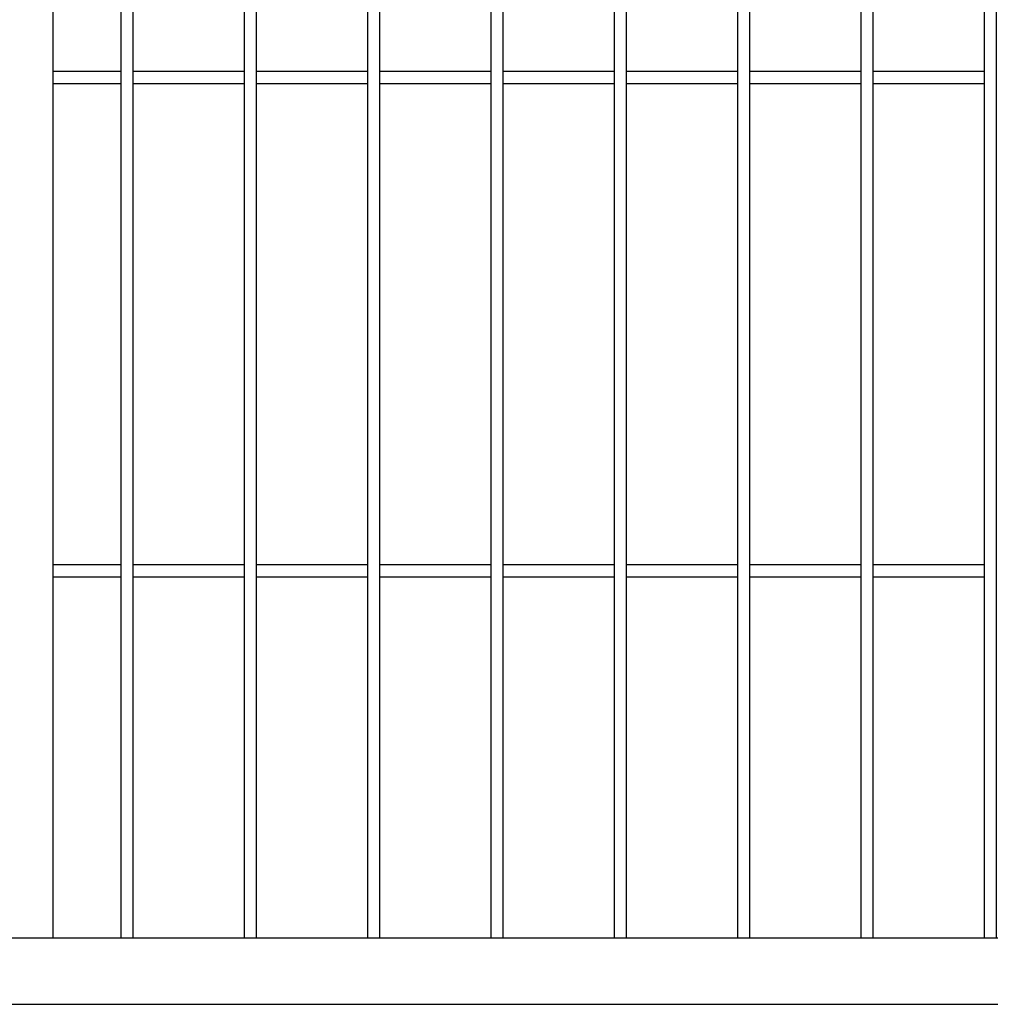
# Model space of a CAD drawing. Header units: inches. Extents: x 43593 to 117387, y -66787 to -26237.
# Tile 127 of 256: x 50263 to 50302, y -33646 to -33606. Entities that reach past the tile are written whole.
import ezdxf

# ---------------------------------------------------------------- set-up
doc = ezdxf.new("R2010")
doc.units = ezdxf.units.IN
doc.header["$MEASUREMENT"] = 0
doc.layers.add('AW OGRODZENIA', color=253, linetype='Continuous')

msp = doc.modelspace()

# ---------------------------------------------------------------- linework, layer by layer
at = {"layer": 'AW OGRODZENIA'}
for p, q in [((50264.318, -33528.957), (50264.318, -33643.557)), ((50264.318, -33608.418), (50267.072, -33608.418)), ((50264.318, -33608.418), (50267.072, -33608.418)), ((50264.318, -33608.418), (50267.072, -33608.418)), ((50264.318, -33608.418), (50267.072, -33608.418)), ((50264.318, -33608.418), (50267.072, -33608.418)), ((50264.318, -33608.418), (50267.072, -33608.418)), ((50264.318, -33608.418), (50267.072, -33608.418)), ((50264.318, -33608.418), (50267.072, -33608.418)), ((50264.318, -33608.418), (50267.072, -33608.418)), ((50264.318, -33608.418), (50267.072, -33608.418)), ((50264.318, -33608.418), (50267.072, -33608.418)), ((50264.318, -33608.418), (50267.072, -33608.418)), ((50264.318, -33608.418), (50267.072, -33608.418)), ((50264.318, -33608.418), (50267.072, -33608.418)), ((50264.318, -33608.418), (50267.072, -33608.418)), ((50264.318, -33608.418), (50267.072, -33608.418)), ((50264.318, -33608.418), (50267.072, -33608.418)), ((50264.318, -33608.418), (50267.072, -33608.418)), ((50264.318, -33608.418), (50267.072, -33608.418)), ((50264.318, -33608.418), (50267.072, -33608.418)), ((50264.318, -33608.418), (50267.072, -33608.418)), ((50264.318, -33608.418), (50267.072, -33608.418)), ((50264.318, -33608.418), (50267.072, -33608.418)), ((50264.318, -33608.418), (50267.072, -33608.418)), ((50264.318, -33608.418), (50267.072, -33608.418)), ((50267.568, -33608.418), (50272.072, -33608.418)), ((50267.568, -33608.418), (50272.072, -33608.418)), ((50267.568, -33608.418), (50272.072, -33608.418)), ((50267.568, -33608.418), (50272.072, -33608.418)), ((50267.568, -33608.418), (50272.072, -33608.418)), ((50267.568, -33608.418), (50272.072, -33608.418)), ((50267.568, -33608.418), (50272.072, -33608.418)), ((50267.568, -33608.418), (50272.072, -33608.418)), ((50267.568, -33608.418), (50272.072, -33608.418)), ((50267.568, -33608.418), (50272.072, -33608.418)), ((50267.568, -33608.418), (50272.072, -33608.418)), ((50267.568, -33608.418), (50272.072, -33608.418)), ((50267.568, -33608.418), (50272.072, -33608.418)), ((50267.568, -33608.418), (50272.072, -33608.418)), ((50267.568, -33608.418), (50272.072, -33608.418)), ((50267.568, -33608.418), (50272.072, -33608.418)), ((50267.568, -33608.418), (50272.072, -33608.418)), ((50267.568, -33608.418), (50272.072, -33608.418)), ((50267.568, -33608.418), (50272.072, -33608.418)), ((50267.568, -33608.418), (50272.072, -33608.418)), ((50267.568, -33608.418), (50272.072, -33608.418)), ((50267.568, -33608.418), (50272.072, -33608.418)), ((50267.568, -33608.418), (50272.072, -33608.418)), ((50267.568, -33608.418), (50272.072, -33608.418)), ((50267.568, -33608.418), (50272.072, -33608.418)), ((50272.568, -33608.418), (50277.072, -33608.418)), ((50272.568, -33608.418), (50277.072, -33608.418)), ((50272.568, -33608.418), (50277.072, -33608.418)), ((50272.568, -33608.418), (50277.072, -33608.418)), ((50272.568, -33608.418), (50277.072, -33608.418)), ((50272.568, -33608.418), (50277.072, -33608.418)), ((50272.568, -33608.418), (50277.072, -33608.418)), ((50272.568, -33608.418), (50277.072, -33608.418)), ((50272.568, -33608.418), (50277.072, -33608.418)), ((50272.568, -33608.418), (50277.072, -33608.418)), ((50272.568, -33608.418), (50277.072, -33608.418)), ((50272.568, -33608.418), (50277.072, -33608.418)), ((50272.568, -33608.418), (50277.072, -33608.418)), ((50272.568, -33608.418), (50277.072, -33608.418)), ((50272.568, -33608.418), (50277.072, -33608.418)), ((50272.568, -33608.418), (50277.072, -33608.418)), ((50272.568, -33608.418), (50277.072, -33608.418)), ((50272.568, -33608.418), (50277.072, -33608.418)), ((50272.568, -33608.418), (50277.072, -33608.418)), ((50272.568, -33608.418), (50277.072, -33608.418)), ((50272.568, -33608.418), (50277.072, -33608.418)), ((50272.568, -33608.418), (50277.072, -33608.418)), ((50272.568, -33608.418), (50277.072, -33608.418)), ((50272.568, -33608.418), (50277.072, -33608.418)), ((50272.568, -33608.418), (50277.072, -33608.418)), ((50277.568, -33608.418), (50282.072, -33608.418)), ((50277.568, -33608.418), (50282.072, -33608.418)), ((50277.568, -33608.418), (50282.072, -33608.418)), ((50277.568, -33608.418), (50282.072, -33608.418)), ((50277.568, -33608.418), (50282.072, -33608.418)), ((50277.568, -33608.418), (50282.072, -33608.418)), ((50277.568, -33608.418), (50282.072, -33608.418)), ((50277.568, -33608.418), (50282.072, -33608.418)), ((50277.568, -33608.418), (50282.072, -33608.418)), ((50277.568, -33608.418), (50282.072, -33608.418)), ((50277.568, -33608.418), (50282.072, -33608.418)), ((50277.568, -33608.418), (50282.072, -33608.418)), ((50277.568, -33608.418), (50282.072, -33608.418)), ((50277.568, -33608.418), (50282.072, -33608.418)), ((50277.568, -33608.418), (50282.072, -33608.418)), ((50277.568, -33608.418), (50282.072, -33608.418)), ((50277.568, -33608.418), (50282.072, -33608.418)), ((50277.568, -33608.418), (50282.072, -33608.418)), ((50277.568, -33608.418), (50282.072, -33608.418)), ((50277.568, -33608.418), (50282.072, -33608.418)), ((50277.568, -33608.418), (50282.072, -33608.418)), ((50277.568, -33608.418), (50282.072, -33608.418)), ((50277.568, -33608.418), (50282.072, -33608.418)), ((50277.568, -33608.418), (50282.072, -33608.418)), ((50277.568, -33608.418), (50282.072, -33608.418)), ((50282.568, -33608.418), (50287.072, -33608.418)), ((50282.568, -33608.418), (50287.072, -33608.418)), ((50282.568, -33608.418), (50287.072, -33608.418)), ((50282.568, -33608.418), (50287.072, -33608.418)), ((50282.568, -33608.418), (50287.072, -33608.418)), ((50282.568, -33608.418), (50287.072, -33608.418)), ((50282.568, -33608.418), (50287.072, -33608.418)), ((50282.568, -33608.418), (50287.072, -33608.418)), ((50282.568, -33608.418), (50287.072, -33608.418)), ((50282.568, -33608.418), (50287.072, -33608.418)), ((50282.568, -33608.418), (50287.072, -33608.418)), ((50282.568, -33608.418), (50287.072, -33608.418)), ((50282.568, -33608.418), (50287.072, -33608.418)), ((50282.568, -33608.418), (50287.072, -33608.418)), ((50282.568, -33608.418), (50287.072, -33608.418)), ((50282.568, -33608.418), (50287.072, -33608.418)), ((50282.568, -33608.418), (50287.072, -33608.418)), ((50282.568, -33608.418), (50287.072, -33608.418)), ((50282.568, -33608.418), (50287.072, -33608.418)), ((50282.568, -33608.418), (50287.072, -33608.418)), ((50282.568, -33608.418), (50287.072, -33608.418)), ((50282.568, -33608.418), (50287.072, -33608.418)), ((50282.568, -33608.418), (50287.072, -33608.418)), ((50282.568, -33608.418), (50287.072, -33608.418)), ((50282.568, -33608.418), (50287.072, -33608.418)), ((50287.568, -33608.418), (50292.072, -33608.418)), ((50287.568, -33608.418), (50292.072, -33608.418)), ((50287.568, -33608.418), (50292.072, -33608.418)), ((50287.568, -33608.418), (50292.072, -33608.418)), ((50287.568, -33608.418), (50292.072, -33608.418)), ((50287.568, -33608.418), (50292.072, -33608.418)), ((50287.568, -33608.418), (50292.072, -33608.418)), ((50287.568, -33608.418), (50292.072, -33608.418)), ((50287.568, -33608.418), (50292.072, -33608.418)), ((50287.568, -33608.418), (50292.072, -33608.418)), ((50287.568, -33608.418), (50292.072, -33608.418)), ((50287.568, -33608.418), (50292.072, -33608.418)), ((50287.568, -33608.418), (50292.072, -33608.418)), ((50287.568, -33608.418), (50292.072, -33608.418)), ((50287.568, -33608.418), (50292.072, -33608.418)), ((50287.568, -33608.418), (50292.072, -33608.418)), ((50287.568, -33608.418), (50292.072, -33608.418)), ((50287.568, -33608.418), (50292.072, -33608.418)), ((50287.568, -33608.418), (50292.072, -33608.418)), ((50287.568, -33608.418), (50292.072, -33608.418)), ((50287.568, -33608.418), (50292.072, -33608.418)), ((50287.568, -33608.418), (50292.072, -33608.418)), ((50287.568, -33608.418), (50292.072, -33608.418)), ((50287.568, -33608.418), (50292.072, -33608.418)), ((50287.568, -33608.418), (50292.072, -33608.418)), ((50292.568, -33608.418), (50297.072, -33608.418)), ((50292.568, -33608.418), (50297.072, -33608.418)), ((50292.568, -33608.418), (50297.072, -33608.418)), ((50292.568, -33608.418), (50297.072, -33608.418)), ((50292.568, -33608.418), (50297.072, -33608.418)), ((50292.568, -33608.418), (50297.072, -33608.418)), ((50292.568, -33608.418), (50297.072, -33608.418)), ((50292.568, -33608.418), (50297.072, -33608.418)), ((50292.568, -33608.418), (50297.072, -33608.418)), ((50292.568, -33608.418), (50297.072, -33608.418)), ((50292.568, -33608.418), (50297.072, -33608.418)), ((50292.568, -33608.418), (50297.072, -33608.418)), ((50292.568, -33608.418), (50297.072, -33608.418)), ((50292.568, -33608.418), (50297.072, -33608.418)), ((50292.568, -33608.418), (50297.072, -33608.418)), ((50292.568, -33608.418), (50297.072, -33608.418)), ((50292.568, -33608.418), (50297.072, -33608.418)), ((50292.568, -33608.418), (50297.072, -33608.418)), ((50292.568, -33608.418), (50297.072, -33608.418)), ((50292.568, -33608.418), (50297.072, -33608.418)), ((50292.568, -33608.418), (50297.072, -33608.418)), ((50292.568, -33608.418), (50297.072, -33608.418)), ((50292.568, -33608.418), (50297.072, -33608.418)), ((50292.568, -33608.418), (50297.072, -33608.418)), ((50292.568, -33608.418), (50297.072, -33608.418)), ((50297.568, -33608.418), (50302.072, -33608.418)), ((50297.568, -33608.418), (50302.072, -33608.418)), ((50297.568, -33608.418), (50302.072, -33608.418)), ((50297.568, -33608.418), (50302.072, -33608.418)), ((50297.568, -33608.418), (50302.072, -33608.418)), ((50297.568, -33608.418), (50302.072, -33608.418)), ((50297.568, -33608.418), (50302.072, -33608.418)), ((50297.568, -33608.418), (50302.072, -33608.418)), ((50297.568, -33608.418), (50302.072, -33608.418)), ((50297.568, -33608.418), (50302.072, -33608.418)), ((50297.568, -33608.418), (50302.072, -33608.418)), ((50297.568, -33608.418), (50302.072, -33608.418)), ((50297.568, -33608.418), (50302.072, -33608.418)), ((50297.568, -33608.418), (50302.072, -33608.418)), ((50297.568, -33608.418), (50302.072, -33608.418)), ((50297.568, -33608.418), (50302.072, -33608.418)), ((50297.568, -33608.418), (50302.072, -33608.418)), ((50297.568, -33608.418), (50302.072, -33608.418)), ((50297.568, -33608.418), (50302.072, -33608.418)), ((50297.568, -33608.418), (50302.072, -33608.418)), ((50297.568, -33608.418), (50302.072, -33608.418)), ((50297.568, -33608.418), (50302.072, -33608.418)), ((50297.568, -33608.418), (50302.072, -33608.418)), ((50297.568, -33608.418), (50302.072, -33608.418)), ((50297.568, -33608.418), (50302.072, -33608.418)), ((50264.318, -33608.918), (50267.072, -33608.918)), ((50264.318, -33608.918), (50267.072, -33608.918)), ((50264.318, -33608.918), (50267.072, -33608.918)), ((50264.318, -33608.918), (50267.072, -33608.918)), ((50264.318, -33608.918), (50267.072, -33608.918)), ((50264.318, -33608.918), (50267.072, -33608.918)), ((50264.318, -33608.918), (50267.072, -33608.918)), ((50264.318, -33608.918), (50267.072, -33608.918)), ((50264.318, -33608.918), (50267.072, -33608.918)), ((50264.318, -33608.918), (50267.072, -33608.918)), ((50264.318, -33608.918), (50267.072, -33608.918)), ((50264.318, -33608.918), (50267.072, -33608.918)), ((50264.318, -33608.918), (50267.072, -33608.918)), ((50264.318, -33608.918), (50267.072, -33608.918)), ((50264.318, -33608.918), (50267.072, -33608.918)), ((50264.318, -33608.918), (50267.072, -33608.918)), ((50264.318, -33608.918), (50267.072, -33608.918)), ((50264.318, -33608.918), (50267.072, -33608.918)), ((50264.318, -33608.918), (50267.072, -33608.918)), ((50264.318, -33608.918), (50267.072, -33608.918)), ((50264.318, -33608.918), (50267.072, -33608.918)), ((50264.318, -33608.918), (50267.072, -33608.918)), ((50264.318, -33608.918), (50267.072, -33608.918)), ((50264.318, -33608.918), (50267.072, -33608.918)), ((50264.318, -33608.918), (50267.072, -33608.918)), ((50267.568, -33608.918), (50272.072, -33608.918)), ((50267.568, -33608.918), (50272.072, -33608.918)), ((50267.568, -33608.918), (50272.072, -33608.918)), ((50267.568, -33608.918), (50272.072, -33608.918)), ((50267.568, -33608.918), (50272.072, -33608.918)), ((50267.568, -33608.918), (50272.072, -33608.918)), ((50267.568, -33608.918), (50272.072, -33608.918)), ((50267.568, -33608.918), (50272.072, -33608.918)), ((50267.568, -33608.918), (50272.072, -33608.918)), ((50267.568, -33608.918), (50272.072, -33608.918)), ((50267.568, -33608.918), (50272.072, -33608.918)), ((50267.568, -33608.918), (50272.072, -33608.918)), ((50267.568, -33608.918), (50272.072, -33608.918)), ((50267.568, -33608.918), (50272.072, -33608.918)), ((50267.568, -33608.918), (50272.072, -33608.918)), ((50267.568, -33608.918), (50272.072, -33608.918)), ((50267.568, -33608.918), (50272.072, -33608.918)), ((50267.568, -33608.918), (50272.072, -33608.918)), ((50267.568, -33608.918), (50272.072, -33608.918)), ((50267.568, -33608.918), (50272.072, -33608.918)), ((50267.568, -33608.918), (50272.072, -33608.918)), ((50267.568, -33608.918), (50272.072, -33608.918)), ((50267.568, -33608.918), (50272.072, -33608.918)), ((50267.568, -33608.918), (50272.072, -33608.918)), ((50267.568, -33608.918), (50272.072, -33608.918)), ((50272.568, -33608.918), (50277.072, -33608.918)), ((50272.568, -33608.918), (50277.072, -33608.918)), ((50272.568, -33608.918), (50277.072, -33608.918)), ((50272.568, -33608.918), (50277.072, -33608.918)), ((50272.568, -33608.918), (50277.072, -33608.918)), ((50272.568, -33608.918), (50277.072, -33608.918)), ((50272.568, -33608.918), (50277.072, -33608.918)), ((50272.568, -33608.918), (50277.072, -33608.918)), ((50272.568, -33608.918), (50277.072, -33608.918)), ((50272.568, -33608.918), (50277.072, -33608.918)), ((50272.568, -33608.918), (50277.072, -33608.918)), ((50272.568, -33608.918), (50277.072, -33608.918)), ((50272.568, -33608.918), (50277.072, -33608.918)), ((50272.568, -33608.918), (50277.072, -33608.918)), ((50272.568, -33608.918), (50277.072, -33608.918)), ((50272.568, -33608.918), (50277.072, -33608.918)), ((50272.568, -33608.918), (50277.072, -33608.918)), ((50272.568, -33608.918), (50277.072, -33608.918)), ((50272.568, -33608.918), (50277.072, -33608.918)), ((50272.568, -33608.918), (50277.072, -33608.918)), ((50272.568, -33608.918), (50277.072, -33608.918)), ((50272.568, -33608.918), (50277.072, -33608.918)), ((50272.568, -33608.918), (50277.072, -33608.918)), ((50272.568, -33608.918), (50277.072, -33608.918)), ((50272.568, -33608.918), (50277.072, -33608.918)), ((50277.568, -33608.918), (50282.072, -33608.918)), ((50277.568, -33608.918), (50282.072, -33608.918)), ((50277.568, -33608.918), (50282.072, -33608.918)), ((50277.568, -33608.918), (50282.072, -33608.918)), ((50277.568, -33608.918), (50282.072, -33608.918)), ((50277.568, -33608.918), (50282.072, -33608.918)), ((50277.568, -33608.918), (50282.072, -33608.918)), ((50277.568, -33608.918), (50282.072, -33608.918)), ((50277.568, -33608.918), (50282.072, -33608.918)), ((50277.568, -33608.918), (50282.072, -33608.918)), ((50277.568, -33608.918), (50282.072, -33608.918)), ((50277.568, -33608.918), (50282.072, -33608.918)), ((50277.568, -33608.918), (50282.072, -33608.918)), ((50277.568, -33608.918), (50282.072, -33608.918)), ((50277.568, -33608.918), (50282.072, -33608.918)), ((50277.568, -33608.918), (50282.072, -33608.918)), ((50277.568, -33608.918), (50282.072, -33608.918)), ((50277.568, -33608.918), (50282.072, -33608.918)), ((50277.568, -33608.918), (50282.072, -33608.918)), ((50277.568, -33608.918), (50282.072, -33608.918)), ((50277.568, -33608.918), (50282.072, -33608.918)), ((50277.568, -33608.918), (50282.072, -33608.918)), ((50277.568, -33608.918), (50282.072, -33608.918)), ((50277.568, -33608.918), (50282.072, -33608.918)), ((50277.568, -33608.918), (50282.072, -33608.918)), ((50282.568, -33608.918), (50287.072, -33608.918)), ((50282.568, -33608.918), (50287.072, -33608.918)), ((50282.568, -33608.918), (50287.072, -33608.918)), ((50282.568, -33608.918), (50287.072, -33608.918)), ((50282.568, -33608.918), (50287.072, -33608.918)), ((50282.568, -33608.918), (50287.072, -33608.918)), ((50282.568, -33608.918), (50287.072, -33608.918)), ((50282.568, -33608.918), (50287.072, -33608.918)), ((50282.568, -33608.918), (50287.072, -33608.918)), ((50282.568, -33608.918), (50287.072, -33608.918)), ((50282.568, -33608.918), (50287.072, -33608.918)), ((50282.568, -33608.918), (50287.072, -33608.918)), ((50282.568, -33608.918), (50287.072, -33608.918)), ((50282.568, -33608.918), (50287.072, -33608.918)), ((50282.568, -33608.918), (50287.072, -33608.918)), ((50282.568, -33608.918), (50287.072, -33608.918)), ((50282.568, -33608.918), (50287.072, -33608.918)), ((50282.568, -33608.918), (50287.072, -33608.918)), ((50282.568, -33608.918), (50287.072, -33608.918)), ((50282.568, -33608.918), (50287.072, -33608.918)), ((50282.568, -33608.918), (50287.072, -33608.918)), ((50282.568, -33608.918), (50287.072, -33608.918)), ((50282.568, -33608.918), (50287.072, -33608.918)), ((50282.568, -33608.918), (50287.072, -33608.918)), ((50282.568, -33608.918), (50287.072, -33608.918)), ((50287.568, -33608.918), (50292.072, -33608.918)), ((50287.568, -33608.918), (50292.072, -33608.918)), ((50287.568, -33608.918), (50292.072, -33608.918)), ((50287.568, -33608.918), (50292.072, -33608.918)), ((50287.568, -33608.918), (50292.072, -33608.918)), ((50287.568, -33608.918), (50292.072, -33608.918)), ((50287.568, -33608.918), (50292.072, -33608.918)), ((50287.568, -33608.918), (50292.072, -33608.918)), ((50287.568, -33608.918), (50292.072, -33608.918)), ((50287.568, -33608.918), (50292.072, -33608.918)), ((50287.568, -33608.918), (50292.072, -33608.918)), ((50287.568, -33608.918), (50292.072, -33608.918)), ((50287.568, -33608.918), (50292.072, -33608.918)), ((50287.568, -33608.918), (50292.072, -33608.918)), ((50287.568, -33608.918), (50292.072, -33608.918)), ((50287.568, -33608.918), (50292.072, -33608.918)), ((50287.568, -33608.918), (50292.072, -33608.918)), ((50287.568, -33608.918), (50292.072, -33608.918)), ((50287.568, -33608.918), (50292.072, -33608.918)), ((50287.568, -33608.918), (50292.072, -33608.918)), ((50287.568, -33608.918), (50292.072, -33608.918)), ((50287.568, -33608.918), (50292.072, -33608.918)), ((50287.568, -33608.918), (50292.072, -33608.918)), ((50287.568, -33608.918), (50292.072, -33608.918)), ((50287.568, -33608.918), (50292.072, -33608.918)), ((50292.568, -33608.918), (50297.072, -33608.918)), ((50292.568, -33608.918), (50297.072, -33608.918)), ((50292.568, -33608.918), (50297.072, -33608.918)), ((50292.568, -33608.918), (50297.072, -33608.918)), ((50292.568, -33608.918), (50297.072, -33608.918)), ((50292.568, -33608.918), (50297.072, -33608.918)), ((50292.568, -33608.918), (50297.072, -33608.918)), ((50292.568, -33608.918), (50297.072, -33608.918)), ((50292.568, -33608.918), (50297.072, -33608.918)), ((50292.568, -33608.918), (50297.072, -33608.918)), ((50292.568, -33608.918), (50297.072, -33608.918)), ((50292.568, -33608.918), (50297.072, -33608.918)), ((50292.568, -33608.918), (50297.072, -33608.918)), ((50292.568, -33608.918), (50297.072, -33608.918)), ((50292.568, -33608.918), (50297.072, -33608.918)), ((50292.568, -33608.918), (50297.072, -33608.918)), ((50292.568, -33608.918), (50297.072, -33608.918)), ((50292.568, -33608.918), (50297.072, -33608.918)), ((50292.568, -33608.918), (50297.072, -33608.918)), ((50292.568, -33608.918), (50297.072, -33608.918)), ((50292.568, -33608.918), (50297.072, -33608.918)), ((50292.568, -33608.918), (50297.072, -33608.918)), ((50292.568, -33608.918), (50297.072, -33608.918)), ((50292.568, -33608.918), (50297.072, -33608.918)), ((50292.568, -33608.918), (50297.072, -33608.918)), ((50297.568, -33608.918), (50302.072, -33608.918)), ((50297.568, -33608.918), (50302.072, -33608.918)), ((50297.568, -33608.918), (50302.072, -33608.918)), ((50297.568, -33608.918), (50302.072, -33608.918)), ((50297.568, -33608.918), (50302.072, -33608.918)), ((50297.568, -33608.918), (50302.072, -33608.918)), ((50297.568, -33608.918), (50302.072, -33608.918)), ((50297.568, -33608.918), (50302.072, -33608.918)), ((50297.568, -33608.918), (50302.072, -33608.918)), ((50297.568, -33608.918), (50302.072, -33608.918)), ((50297.568, -33608.918), (50302.072, -33608.918)), ((50297.568, -33608.918), (50302.072, -33608.918)), ((50297.568, -33608.918), (50302.072, -33608.918)), ((50297.568, -33608.918), (50302.072, -33608.918)), ((50297.568, -33608.918), (50302.072, -33608.918)), ((50297.568, -33608.918), (50302.072, -33608.918)), ((50297.568, -33608.918), (50302.072, -33608.918)), ((50297.568, -33608.918), (50302.072, -33608.918)), ((50297.568, -33608.918), (50302.072, -33608.918)), ((50297.568, -33608.918), (50302.072, -33608.918)), ((50297.568, -33608.918), (50302.072, -33608.918)), ((50297.568, -33608.918), (50302.072, -33608.918)), ((50297.568, -33608.918), (50302.072, -33608.918)), ((50297.568, -33608.918), (50302.072, -33608.918)), ((50297.568, -33608.918), (50302.072, -33608.918)), ((50264.318, -33628.418), (50267.072, -33628.418)), ((50264.318, -33628.418), (50267.072, -33628.418)), ((50264.318, -33628.418), (50267.072, -33628.418)), ((50264.318, -33628.418), (50267.072, -33628.418)), ((50264.318, -33628.418), (50267.072, -33628.418)), ((50264.318, -33628.418), (50267.072, -33628.418)), ((50264.318, -33628.418), (50267.072, -33628.418)), ((50264.318, -33628.418), (50267.072, -33628.418)), ((50264.318, -33628.418), (50267.072, -33628.418)), ((50264.318, -33628.418), (50267.072, -33628.418)), ((50264.318, -33628.418), (50267.072, -33628.418)), ((50264.318, -33628.418), (50267.072, -33628.418)), ((50264.318, -33628.418), (50267.072, -33628.418)), ((50264.318, -33628.418), (50267.072, -33628.418)), ((50264.318, -33628.418), (50267.072, -33628.418)), ((50264.318, -33628.418), (50267.072, -33628.418)), ((50264.318, -33628.418), (50267.072, -33628.418)), ((50264.318, -33628.418), (50267.072, -33628.418)), ((50264.318, -33628.418), (50267.072, -33628.418)), ((50264.318, -33628.418), (50267.072, -33628.418)), ((50264.318, -33628.418), (50267.072, -33628.418)), ((50264.318, -33628.418), (50267.072, -33628.418)), ((50264.318, -33628.418), (50267.072, -33628.418)), ((50264.318, -33628.418), (50267.072, -33628.418)), ((50264.318, -33628.418), (50267.072, -33628.418)), ((50267.568, -33628.418), (50272.072, -33628.418)), ((50267.568, -33628.418), (50272.072, -33628.418)), ((50267.568, -33628.418), (50272.072, -33628.418)), ((50267.568, -33628.418), (50272.072, -33628.418)), ((50267.568, -33628.418), (50272.072, -33628.418)), ((50267.568, -33628.418), (50272.072, -33628.418)), ((50267.568, -33628.418), (50272.072, -33628.418)), ((50267.568, -33628.418), (50272.072, -33628.418)), ((50267.568, -33628.418), (50272.072, -33628.418)), ((50267.568, -33628.418), (50272.072, -33628.418)), ((50267.568, -33628.418), (50272.072, -33628.418)), ((50267.568, -33628.418), (50272.072, -33628.418)), ((50267.568, -33628.418), (50272.072, -33628.418)), ((50267.568, -33628.418), (50272.072, -33628.418)), ((50267.568, -33628.418), (50272.072, -33628.418)), ((50267.568, -33628.418), (50272.072, -33628.418)), ((50267.568, -33628.418), (50272.072, -33628.418)), ((50267.568, -33628.418), (50272.072, -33628.418)), ((50267.568, -33628.418), (50272.072, -33628.418)), ((50267.568, -33628.418), (50272.072, -33628.418)), ((50267.568, -33628.418), (50272.072, -33628.418)), ((50267.568, -33628.418), (50272.072, -33628.418)), ((50267.568, -33628.418), (50272.072, -33628.418)), ((50267.568, -33628.418), (50272.072, -33628.418)), ((50267.568, -33628.418), (50272.072, -33628.418)), ((50272.568, -33628.418), (50277.072, -33628.418)), ((50272.568, -33628.418), (50277.072, -33628.418)), ((50272.568, -33628.418), (50277.072, -33628.418)), ((50272.568, -33628.418), (50277.072, -33628.418)), ((50272.568, -33628.418), (50277.072, -33628.418)), ((50272.568, -33628.418), (50277.072, -33628.418)), ((50272.568, -33628.418), (50277.072, -33628.418)), ((50272.568, -33628.418), (50277.072, -33628.418)), ((50272.568, -33628.418), (50277.072, -33628.418)), ((50272.568, -33628.418), (50277.072, -33628.418)), ((50272.568, -33628.418), (50277.072, -33628.418)), ((50272.568, -33628.418), (50277.072, -33628.418)), ((50272.568, -33628.418), (50277.072, -33628.418)), ((50272.568, -33628.418), (50277.072, -33628.418)), ((50272.568, -33628.418), (50277.072, -33628.418)), ((50272.568, -33628.418), (50277.072, -33628.418)), ((50272.568, -33628.418), (50277.072, -33628.418)), ((50272.568, -33628.418), (50277.072, -33628.418)), ((50272.568, -33628.418), (50277.072, -33628.418)), ((50272.568, -33628.418), (50277.072, -33628.418)), ((50272.568, -33628.418), (50277.072, -33628.418)), ((50272.568, -33628.418), (50277.072, -33628.418)), ((50272.568, -33628.418), (50277.072, -33628.418)), ((50272.568, -33628.418), (50277.072, -33628.418)), ((50272.568, -33628.418), (50277.072, -33628.418)), ((50277.568, -33628.418), (50282.072, -33628.418)), ((50277.568, -33628.418), (50282.072, -33628.418)), ((50277.568, -33628.418), (50282.072, -33628.418)), ((50277.568, -33628.418), (50282.072, -33628.418)), ((50277.568, -33628.418), (50282.072, -33628.418)), ((50277.568, -33628.418), (50282.072, -33628.418)), ((50277.568, -33628.418), (50282.072, -33628.418)), ((50277.568, -33628.418), (50282.072, -33628.418)), ((50277.568, -33628.418), (50282.072, -33628.418)), ((50277.568, -33628.418), (50282.072, -33628.418)), ((50277.568, -33628.418), (50282.072, -33628.418)), ((50277.568, -33628.418), (50282.072, -33628.418)), ((50277.568, -33628.418), (50282.072, -33628.418)), ((50277.568, -33628.418), (50282.072, -33628.418)), ((50277.568, -33628.418), (50282.072, -33628.418)), ((50277.568, -33628.418), (50282.072, -33628.418)), ((50277.568, -33628.418), (50282.072, -33628.418)), ((50277.568, -33628.418), (50282.072, -33628.418)), ((50277.568, -33628.418), (50282.072, -33628.418)), ((50277.568, -33628.418), (50282.072, -33628.418)), ((50277.568, -33628.418), (50282.072, -33628.418)), ((50277.568, -33628.418), (50282.072, -33628.418)), ((50277.568, -33628.418), (50282.072, -33628.418)), ((50277.568, -33628.418), (50282.072, -33628.418)), ((50277.568, -33628.418), (50282.072, -33628.418)), ((50282.568, -33628.418), (50287.072, -33628.418)), ((50282.568, -33628.418), (50287.072, -33628.418)), ((50282.568, -33628.418), (50287.072, -33628.418)), ((50282.568, -33628.418), (50287.072, -33628.418)), ((50282.568, -33628.418), (50287.072, -33628.418)), ((50282.568, -33628.418), (50287.072, -33628.418)), ((50282.568, -33628.418), (50287.072, -33628.418)), ((50282.568, -33628.418), (50287.072, -33628.418)), ((50282.568, -33628.418), (50287.072, -33628.418)), ((50282.568, -33628.418), (50287.072, -33628.418)), ((50282.568, -33628.418), (50287.072, -33628.418)), ((50282.568, -33628.418), (50287.072, -33628.418)), ((50282.568, -33628.418), (50287.072, -33628.418)), ((50282.568, -33628.418), (50287.072, -33628.418)), ((50282.568, -33628.418), (50287.072, -33628.418)), ((50282.568, -33628.418), (50287.072, -33628.418)), ((50282.568, -33628.418), (50287.072, -33628.418)), ((50282.568, -33628.418), (50287.072, -33628.418)), ((50282.568, -33628.418), (50287.072, -33628.418)), ((50282.568, -33628.418), (50287.072, -33628.418)), ((50282.568, -33628.418), (50287.072, -33628.418)), ((50282.568, -33628.418), (50287.072, -33628.418)), ((50282.568, -33628.418), (50287.072, -33628.418)), ((50282.568, -33628.418), (50287.072, -33628.418)), ((50282.568, -33628.418), (50287.072, -33628.418)), ((50287.568, -33628.418), (50292.072, -33628.418)), ((50287.568, -33628.418), (50292.072, -33628.418)), ((50287.568, -33628.418), (50292.072, -33628.418)), ((50287.568, -33628.418), (50292.072, -33628.418)), ((50287.568, -33628.418), (50292.072, -33628.418)), ((50287.568, -33628.418), (50292.072, -33628.418)), ((50287.568, -33628.418), (50292.072, -33628.418)), ((50287.568, -33628.418), (50292.072, -33628.418)), ((50287.568, -33628.418), (50292.072, -33628.418)), ((50287.568, -33628.418), (50292.072, -33628.418)), ((50287.568, -33628.418), (50292.072, -33628.418)), ((50287.568, -33628.418), (50292.072, -33628.418)), ((50287.568, -33628.418), (50292.072, -33628.418)), ((50287.568, -33628.418), (50292.072, -33628.418)), ((50287.568, -33628.418), (50292.072, -33628.418)), ((50287.568, -33628.418), (50292.072, -33628.418)), ((50287.568, -33628.418), (50292.072, -33628.418)), ((50287.568, -33628.418), (50292.072, -33628.418)), ((50287.568, -33628.418), (50292.072, -33628.418)), ((50287.568, -33628.418), (50292.072, -33628.418)), ((50287.568, -33628.418), (50292.072, -33628.418)), ((50287.568, -33628.418), (50292.072, -33628.418)), ((50287.568, -33628.418), (50292.072, -33628.418)), ((50287.568, -33628.418), (50292.072, -33628.418)), ((50287.568, -33628.418), (50292.072, -33628.418)), ((50292.568, -33628.418), (50297.072, -33628.418)), ((50292.568, -33628.418), (50297.072, -33628.418)), ((50292.568, -33628.418), (50297.072, -33628.418)), ((50292.568, -33628.418), (50297.072, -33628.418)), ((50292.568, -33628.418), (50297.072, -33628.418)), ((50292.568, -33628.418), (50297.072, -33628.418)), ((50292.568, -33628.418), (50297.072, -33628.418)), ((50292.568, -33628.418), (50297.072, -33628.418)), ((50292.568, -33628.418), (50297.072, -33628.418)), ((50292.568, -33628.418), (50297.072, -33628.418)), ((50292.568, -33628.418), (50297.072, -33628.418)), ((50292.568, -33628.418), (50297.072, -33628.418)), ((50292.568, -33628.418), (50297.072, -33628.418)), ((50292.568, -33628.418), (50297.072, -33628.418)), ((50292.568, -33628.418), (50297.072, -33628.418)), ((50292.568, -33628.418), (50297.072, -33628.418)), ((50292.568, -33628.418), (50297.072, -33628.418)), ((50292.568, -33628.418), (50297.072, -33628.418)), ((50292.568, -33628.418), (50297.072, -33628.418)), ((50292.568, -33628.418), (50297.072, -33628.418)), ((50292.568, -33628.418), (50297.072, -33628.418)), ((50292.568, -33628.418), (50297.072, -33628.418)), ((50292.568, -33628.418), (50297.072, -33628.418)), ((50292.568, -33628.418), (50297.072, -33628.418)), ((50292.568, -33628.418), (50297.072, -33628.418)), ((50297.568, -33628.418), (50302.072, -33628.418)), ((50297.568, -33628.418), (50302.072, -33628.418)), ((50297.568, -33628.418), (50302.072, -33628.418)), ((50297.568, -33628.418), (50302.072, -33628.418)), ((50297.568, -33628.418), (50302.072, -33628.418)), ((50297.568, -33628.418), (50302.072, -33628.418)), ((50297.568, -33628.418), (50302.072, -33628.418)), ((50297.568, -33628.418), (50302.072, -33628.418)), ((50297.568, -33628.418), (50302.072, -33628.418)), ((50297.568, -33628.418), (50302.072, -33628.418)), ((50297.568, -33628.418), (50302.072, -33628.418)), ((50297.568, -33628.418), (50302.072, -33628.418)), ((50297.568, -33628.418), (50302.072, -33628.418)), ((50297.568, -33628.418), (50302.072, -33628.418)), ((50297.568, -33628.418), (50302.072, -33628.418)), ((50297.568, -33628.418), (50302.072, -33628.418)), ((50297.568, -33628.418), (50302.072, -33628.418)), ((50297.568, -33628.418), (50302.072, -33628.418)), ((50297.568, -33628.418), (50302.072, -33628.418)), ((50297.568, -33628.418), (50302.072, -33628.418)), ((50297.568, -33628.418), (50302.072, -33628.418)), ((50297.568, -33628.418), (50302.072, -33628.418)), ((50297.568, -33628.418), (50302.072, -33628.418)), ((50297.568, -33628.418), (50302.072, -33628.418)), ((50297.568, -33628.418), (50302.072, -33628.418)), ((50264.318, -33628.918), (50267.072, -33628.918)), ((50264.318, -33628.918), (50267.072, -33628.918)), ((50264.318, -33628.918), (50267.072, -33628.918)), ((50264.318, -33628.918), (50267.072, -33628.918)), ((50264.318, -33628.918), (50267.072, -33628.918)), ((50264.318, -33628.918), (50267.072, -33628.918)), ((50264.318, -33628.918), (50267.072, -33628.918)), ((50264.318, -33628.918), (50267.072, -33628.918)), ((50264.318, -33628.918), (50267.072, -33628.918)), ((50264.318, -33628.918), (50267.072, -33628.918)), ((50264.318, -33628.918), (50267.072, -33628.918)), ((50264.318, -33628.918), (50267.072, -33628.918)), ((50264.318, -33628.918), (50267.072, -33628.918)), ((50264.318, -33628.918), (50267.072, -33628.918)), ((50264.318, -33628.918), (50267.072, -33628.918)), ((50264.318, -33628.918), (50267.072, -33628.918)), ((50264.318, -33628.918), (50267.072, -33628.918)), ((50264.318, -33628.918), (50267.072, -33628.918)), ((50264.318, -33628.918), (50267.072, -33628.918)), ((50264.318, -33628.918), (50267.072, -33628.918)), ((50264.318, -33628.918), (50267.072, -33628.918)), ((50264.318, -33628.918), (50267.072, -33628.918)), ((50264.318, -33628.918), (50267.072, -33628.918)), ((50264.318, -33628.918), (50267.072, -33628.918)), ((50264.318, -33628.918), (50267.072, -33628.918)), ((50267.568, -33628.918), (50272.072, -33628.918)), ((50267.568, -33628.918), (50272.072, -33628.918)), ((50267.568, -33628.918), (50272.072, -33628.918)), ((50267.568, -33628.918), (50272.072, -33628.918)), ((50267.568, -33628.918), (50272.072, -33628.918)), ((50267.568, -33628.918), (50272.072, -33628.918)), ((50267.568, -33628.918), (50272.072, -33628.918)), ((50267.568, -33628.918), (50272.072, -33628.918)), ((50267.568, -33628.918), (50272.072, -33628.918)), ((50267.568, -33628.918), (50272.072, -33628.918)), ((50267.568, -33628.918), (50272.072, -33628.918)), ((50267.568, -33628.918), (50272.072, -33628.918)), ((50267.568, -33628.918), (50272.072, -33628.918)), ((50267.568, -33628.918), (50272.072, -33628.918)), ((50267.568, -33628.918), (50272.072, -33628.918)), ((50267.568, -33628.918), (50272.072, -33628.918)), ((50267.568, -33628.918), (50272.072, -33628.918)), ((50267.568, -33628.918), (50272.072, -33628.918)), ((50267.568, -33628.918), (50272.072, -33628.918)), ((50267.568, -33628.918), (50272.072, -33628.918)), ((50267.568, -33628.918), (50272.072, -33628.918)), ((50267.568, -33628.918), (50272.072, -33628.918)), ((50267.568, -33628.918), (50272.072, -33628.918)), ((50267.568, -33628.918), (50272.072, -33628.918)), ((50267.568, -33628.918), (50272.072, -33628.918)), ((50272.568, -33628.918), (50277.072, -33628.918)), ((50272.568, -33628.918), (50277.072, -33628.918)), ((50272.568, -33628.918), (50277.072, -33628.918)), ((50272.568, -33628.918), (50277.072, -33628.918)), ((50272.568, -33628.918), (50277.072, -33628.918)), ((50272.568, -33628.918), (50277.072, -33628.918)), ((50272.568, -33628.918), (50277.072, -33628.918)), ((50272.568, -33628.918), (50277.072, -33628.918)), ((50272.568, -33628.918), (50277.072, -33628.918)), ((50272.568, -33628.918), (50277.072, -33628.918)), ((50272.568, -33628.918), (50277.072, -33628.918)), ((50272.568, -33628.918), (50277.072, -33628.918)), ((50272.568, -33628.918), (50277.072, -33628.918)), ((50272.568, -33628.918), (50277.072, -33628.918)), ((50272.568, -33628.918), (50277.072, -33628.918)), ((50272.568, -33628.918), (50277.072, -33628.918)), ((50272.568, -33628.918), (50277.072, -33628.918)), ((50272.568, -33628.918), (50277.072, -33628.918)), ((50272.568, -33628.918), (50277.072, -33628.918)), ((50272.568, -33628.918), (50277.072, -33628.918)), ((50272.568, -33628.918), (50277.072, -33628.918)), ((50272.568, -33628.918), (50277.072, -33628.918)), ((50272.568, -33628.918), (50277.072, -33628.918)), ((50272.568, -33628.918), (50277.072, -33628.918)), ((50272.568, -33628.918), (50277.072, -33628.918)), ((50277.568, -33628.918), (50282.072, -33628.918)), ((50277.568, -33628.918), (50282.072, -33628.918)), ((50277.568, -33628.918), (50282.072, -33628.918)), ((50277.568, -33628.918), (50282.072, -33628.918)), ((50277.568, -33628.918), (50282.072, -33628.918)), ((50277.568, -33628.918), (50282.072, -33628.918)), ((50277.568, -33628.918), (50282.072, -33628.918)), ((50277.568, -33628.918), (50282.072, -33628.918)), ((50277.568, -33628.918), (50282.072, -33628.918)), ((50277.568, -33628.918), (50282.072, -33628.918)), ((50277.568, -33628.918), (50282.072, -33628.918)), ((50277.568, -33628.918), (50282.072, -33628.918)), ((50277.568, -33628.918), (50282.072, -33628.918)), ((50277.568, -33628.918), (50282.072, -33628.918)), ((50277.568, -33628.918), (50282.072, -33628.918)), ((50277.568, -33628.918), (50282.072, -33628.918)), ((50277.568, -33628.918), (50282.072, -33628.918)), ((50277.568, -33628.918), (50282.072, -33628.918)), ((50277.568, -33628.918), (50282.072, -33628.918)), ((50277.568, -33628.918), (50282.072, -33628.918)), ((50277.568, -33628.918), (50282.072, -33628.918)), ((50277.568, -33628.918), (50282.072, -33628.918)), ((50277.568, -33628.918), (50282.072, -33628.918)), ((50277.568, -33628.918), (50282.072, -33628.918)), ((50277.568, -33628.918), (50282.072, -33628.918)), ((50282.568, -33628.918), (50287.072, -33628.918)), ((50282.568, -33628.918), (50287.072, -33628.918)), ((50282.568, -33628.918), (50287.072, -33628.918)), ((50282.568, -33628.918), (50287.072, -33628.918)), ((50282.568, -33628.918), (50287.072, -33628.918)), ((50282.568, -33628.918), (50287.072, -33628.918)), ((50282.568, -33628.918), (50287.072, -33628.918)), ((50282.568, -33628.918), (50287.072, -33628.918)), ((50282.568, -33628.918), (50287.072, -33628.918)), ((50282.568, -33628.918), (50287.072, -33628.918)), ((50282.568, -33628.918), (50287.072, -33628.918)), ((50282.568, -33628.918), (50287.072, -33628.918)), ((50282.568, -33628.918), (50287.072, -33628.918)), ((50282.568, -33628.918), (50287.072, -33628.918)), ((50282.568, -33628.918), (50287.072, -33628.918)), ((50282.568, -33628.918), (50287.072, -33628.918)), ((50282.568, -33628.918), (50287.072, -33628.918)), ((50282.568, -33628.918), (50287.072, -33628.918)), ((50282.568, -33628.918), (50287.072, -33628.918)), ((50282.568, -33628.918), (50287.072, -33628.918)), ((50282.568, -33628.918), (50287.072, -33628.918)), ((50282.568, -33628.918), (50287.072, -33628.918)), ((50282.568, -33628.918), (50287.072, -33628.918)), ((50282.568, -33628.918), (50287.072, -33628.918)), ((50282.568, -33628.918), (50287.072, -33628.918)), ((50287.568, -33628.918), (50292.072, -33628.918)), ((50287.568, -33628.918), (50292.072, -33628.918)), ((50287.568, -33628.918), (50292.072, -33628.918)), ((50287.568, -33628.918), (50292.072, -33628.918)), ((50287.568, -33628.918), (50292.072, -33628.918)), ((50287.568, -33628.918), (50292.072, -33628.918)), ((50287.568, -33628.918), (50292.072, -33628.918)), ((50287.568, -33628.918), (50292.072, -33628.918)), ((50287.568, -33628.918), (50292.072, -33628.918)), ((50287.568, -33628.918), (50292.072, -33628.918)), ((50287.568, -33628.918), (50292.072, -33628.918)), ((50287.568, -33628.918), (50292.072, -33628.918)), ((50287.568, -33628.918), (50292.072, -33628.918)), ((50287.568, -33628.918), (50292.072, -33628.918)), ((50287.568, -33628.918), (50292.072, -33628.918)), ((50287.568, -33628.918), (50292.072, -33628.918)), ((50287.568, -33628.918), (50292.072, -33628.918)), ((50287.568, -33628.918), (50292.072, -33628.918)), ((50287.568, -33628.918), (50292.072, -33628.918)), ((50287.568, -33628.918), (50292.072, -33628.918)), ((50287.568, -33628.918), (50292.072, -33628.918)), ((50287.568, -33628.918), (50292.072, -33628.918)), ((50287.568, -33628.918), (50292.072, -33628.918)), ((50287.568, -33628.918), (50292.072, -33628.918)), ((50287.568, -33628.918), (50292.072, -33628.918)), ((50292.568, -33628.918), (50297.072, -33628.918)), ((50292.568, -33628.918), (50297.072, -33628.918)), ((50292.568, -33628.918), (50297.072, -33628.918)), ((50292.568, -33628.918), (50297.072, -33628.918)), ((50292.568, -33628.918), (50297.072, -33628.918)), ((50292.568, -33628.918), (50297.072, -33628.918)), ((50292.568, -33628.918), (50297.072, -33628.918)), ((50292.568, -33628.918), (50297.072, -33628.918)), ((50292.568, -33628.918), (50297.072, -33628.918)), ((50292.568, -33628.918), (50297.072, -33628.918)), ((50292.568, -33628.918), (50297.072, -33628.918)), ((50292.568, -33628.918), (50297.072, -33628.918)), ((50292.568, -33628.918), (50297.072, -33628.918)), ((50292.568, -33628.918), (50297.072, -33628.918)), ((50292.568, -33628.918), (50297.072, -33628.918)), ((50292.568, -33628.918), (50297.072, -33628.918)), ((50292.568, -33628.918), (50297.072, -33628.918)), ((50292.568, -33628.918), (50297.072, -33628.918)), ((50292.568, -33628.918), (50297.072, -33628.918)), ((50292.568, -33628.918), (50297.072, -33628.918)), ((50292.568, -33628.918), (50297.072, -33628.918)), ((50292.568, -33628.918), (50297.072, -33628.918)), ((50292.568, -33628.918), (50297.072, -33628.918)), ((50292.568, -33628.918), (50297.072, -33628.918)), ((50292.568, -33628.918), (50297.072, -33628.918)), ((50297.568, -33628.918), (50302.072, -33628.918)), ((50297.568, -33628.918), (50302.072, -33628.918)), ((50297.568, -33628.918), (50302.072, -33628.918)), ((50297.568, -33628.918), (50302.072, -33628.918)), ((50297.568, -33628.918), (50302.072, -33628.918)), ((50297.568, -33628.918), (50302.072, -33628.918)), ((50297.568, -33628.918), (50302.072, -33628.918)), ((50297.568, -33628.918), (50302.072, -33628.918)), ((50297.568, -33628.918), (50302.072, -33628.918)), ((50297.568, -33628.918), (50302.072, -33628.918)), ((50297.568, -33628.918), (50302.072, -33628.918)), ((50297.568, -33628.918), (50302.072, -33628.918)), ((50297.568, -33628.918), (50302.072, -33628.918)), ((50297.568, -33628.918), (50302.072, -33628.918)), ((50297.568, -33628.918), (50302.072, -33628.918)), ((50297.568, -33628.918), (50302.072, -33628.918)), ((50297.568, -33628.918), (50302.072, -33628.918)), ((50297.568, -33628.918), (50302.072, -33628.918)), ((50297.568, -33628.918), (50302.072, -33628.918)), ((50297.568, -33628.918), (50302.072, -33628.918)), ((50297.568, -33628.918), (50302.072, -33628.918)), ((50297.568, -33628.918), (50302.072, -33628.918)), ((50297.568, -33628.918), (50302.072, -33628.918)), ((50297.568, -33628.918), (50302.072, -33628.918)), ((50297.568, -33628.918), (50302.072, -33628.918))]:
    msp.add_line(p, q, dxfattribs=at)
for points in [[(50142.968, -33646.257), (50382.968, -33646.257), (50382.968, -33526.257), (50142.968, -33526.257)], [(50145.668, -33643.557), (50380.268, -33643.557), (50380.268, -33528.957), (50145.668, -33528.957)], [(50267.568, -33528.957), (50267.072, -33528.957), (50267.072, -33643.557), (50267.568, -33643.557)], [(50272.568, -33528.957), (50272.072, -33528.957), (50272.072, -33643.557), (50272.568, -33643.557)], [(50277.568, -33528.957), (50277.072, -33528.957), (50277.072, -33643.557), (50277.568, -33643.557)], [(50282.568, -33528.957), (50282.072, -33528.957), (50282.072, -33643.557), (50282.568, -33643.557)], [(50287.568, -33528.957), (50287.072, -33528.957), (50287.072, -33643.557), (50287.568, -33643.557)], [(50292.568, -33528.957), (50292.072, -33528.957), (50292.072, -33643.557), (50292.568, -33643.557)], [(50297.568, -33528.957), (50297.072, -33528.957), (50297.072, -33643.557), (50297.568, -33643.557)], [(50302.568, -33528.957), (50302.072, -33528.957), (50302.072, -33643.557), (50302.568, -33643.557)]]:
    msp.add_lwpolyline(points, close=True, dxfattribs=at)

doc.saveas('drawing.dxf')
